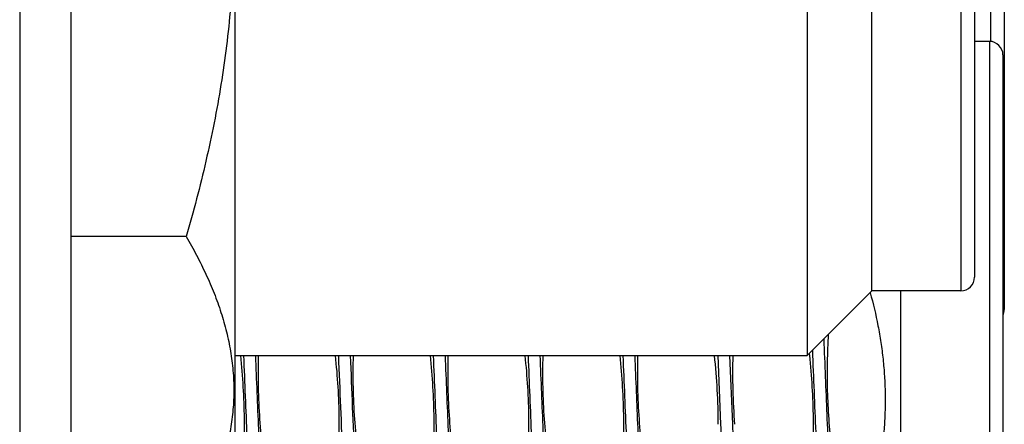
# Model space of a CAD drawing. Header units: inches. Extents: x 0 to 22, y 0 to 17.
# Tile 10 of 91: x 2.391 to 2.68, y 8.933 to 9.051. Entities that reach past the tile are written whole.
import ezdxf

# ---------------------------------------------------------------- set-up
doc = ezdxf.new("R2010")
doc.units = ezdxf.units.IN
doc.header["$LTSCALE"] = 1.21
doc.header["$MEASUREMENT"] = 0
doc.layers.get('0').update_dxf_attribs({"linetype": 'CONTINUOUS'})

msp = doc.modelspace()

# ---------------------------------------------------------------- linework, layer by layer
at = {"color": 7, "linetype": 'CONTINUOUS'}
for p, q in [((2.391369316, 12.0913635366), (2.391369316, 7.9554535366)), ((2.406369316, 12.0773635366), (2.406369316, 7.9554535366)), ((2.454369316, 9.2332194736), (2.454369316, 8.9222194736)), ((2.622003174, 9.1840444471), (2.622003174, 8.9527194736)), ((2.641003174, 8.9717194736), (2.641003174, 9.1837194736)), ((2.671003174, 9.1797194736), (2.671003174, 8.9757194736)), ((2.6797551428, 9.1702039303), (2.6797551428, 8.9662039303)), ((2.675369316, 9.0448537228), (2.671003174, 9.0448537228)), ((2.679369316, 9.0408537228), (2.679369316, 8.8388537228)), ((2.4401472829, 8.9876528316), (2.406369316, 8.9876528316)), ((2.641003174, 8.9717194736), (2.622003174, 8.9527194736)), ((2.667003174, 8.9717194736), (2.641003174, 8.9717194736)), ((2.649369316, 8.9717194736), (2.649369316, 8.8348537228)), ((2.454369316, 8.9527194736), (2.622003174, 8.9527194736)), ((2.622595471, 8.9532853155), (2.6226491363, 8.9527921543))]:
    msp.add_line(p, q, dxfattribs=at)
at = {"color": 9, "linetype": 'CONTINUOUS'}
for p, q in [((2.667003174, 9.1837194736), (2.667003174, 8.9717194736)), ((2.6757551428, 9.1742039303), (2.6757551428, 9.0448537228)), ((2.675369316, 9.0448537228), (2.675369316, 8.8348537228)), ((2.5958192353, 8.9527285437), (2.5966372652, 8.932666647)), ((2.5992833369, 8.9527285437), (2.6001013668, 8.932666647))]:
    msp.add_line(p, q, dxfattribs=at)
at = {"color": 7, "linetype": 'CONTINUOUS'}
for centre, radius, start, end in [((2.675369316, 9.0408537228), 0.004, 0, 90), ((2.667003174, 8.9757194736), 0.004, 270, 360), ((2.6757551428, 8.9662039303), 0.004, 334.8789518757, 360), ((2.4040577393, 8.9321413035), 0.1919285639, 0.1345383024, 6.1558787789), ((2.7900615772, 8.9474946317), 0.1898943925, 178.4230885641, 184.501123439)]:
    msp.add_arc(centre, radius, start, end, dxfattribs=at)
for points, knots in [([(2.4401472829, 9.1677861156), (2.4412040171, 9.1641254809), (2.443228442, 9.1567780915), (2.4459643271, 9.1456785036), (2.4483643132, 9.13450109), (2.4503924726, 9.1232499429), (2.4520140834, 9.1119327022), (2.4531979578, 9.1005610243), (2.4539191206, 9.0891504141), (2.4541613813, 9.0777194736), (2.4539191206, 9.0662885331), (2.4531979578, 9.0548779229), (2.4520140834, 9.043506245), (2.4503924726, 9.0321890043), (2.4483643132, 9.0209378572), (2.4459643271, 9.0097604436), (2.443228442, 8.9986608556), (2.4412040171, 8.9913134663), (2.4401472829, 8.9876528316)], [0, 0, 0, 0, 0.0625007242, 0.1250011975, 0.1875015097, 0.2500015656, 0.3125013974, 0.3750010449, 0.437500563, 0.5, 0.562499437, 0.6249989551, 0.6874986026, 0.7499984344, 0.8124984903, 0.8749988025, 0.9374992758, 1, 1, 1, 1]), ([(2.4401472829, 8.9876528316), (2.4411954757, 8.9858373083), (2.4432042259, 8.9821950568), (2.4459421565, 8.976646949), (2.4483454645, 8.9710579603), (2.450378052, 8.9654294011), (2.4520047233, 8.9597643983), (2.453193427, 8.9540685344), (2.4539181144, 8.9483500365), (2.4541616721, 8.9426195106), (2.4539181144, 8.9368889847), (2.453193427, 8.9311704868), (2.4520047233, 8.9254746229), (2.450378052, 8.9198096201), (2.4483454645, 8.9141810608), (2.4459421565, 8.9085920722), (2.4432042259, 8.9030439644), (2.4411954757, 8.8994017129), (2.4401472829, 8.8975861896)], [0, 0, 0, 0, 0.0659400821, 0.1307867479, 0.1945292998, 0.2572012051, 0.3188935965, 0.3797644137, 0.4400392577, 0.5, 0.5599607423, 0.6202355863, 0.6811064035, 0.7427987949, 0.8054707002, 0.8692132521, 0.9340599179, 1, 1, 1, 1]), ([(2.6404781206, 8.9711738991), (2.6413569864, 8.9679780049), (2.642502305, 8.9631329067), (2.6436319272, 8.956598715), (2.6442706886, 8.9516655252), (2.6446922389, 8.9467090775), (2.6448907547, 8.9417386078), (2.6448633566, 8.9367642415), (2.6446104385, 8.9317962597), (2.6441356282, 8.926844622), (2.6434454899, 8.9219184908), (2.6425490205, 8.9170257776), (2.6410934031, 8.9105562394), (2.6388152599, 8.9025806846), (2.6365733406, 8.8963369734), (2.6353646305, 8.8932504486)], [0, 0, 0, 0, 0.1249840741, 0.1874877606, 0.2499913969, 0.312495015, 0.3749986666, 0.4375023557, 0.5000060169, 0.5625096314, 0.6250132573, 0.6875169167, 0.7500205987, 0.8750075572, 1, 1, 1, 1]), ([(2.6353646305, 8.8932504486), (2.6339699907, 8.8986087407), (2.6321120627, 8.9067118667), (2.6302188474, 8.9176252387), (2.6291167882, 8.9258604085), (2.6283553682, 8.9341341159), (2.6279507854, 8.9424331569), (2.6279111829, 8.950741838), (2.6281274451, 8.9562771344), (2.6282945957, 8.9590408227)], [0, 0, 0, 0, 0.2499771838, 0.3749817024, 0.4999857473, 0.6249894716, 0.7499929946, 0.8749964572, 1, 1, 1, 1]), ([(2.4559946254, 8.9527224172), (2.4563223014, 8.9496661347), (2.4568366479, 8.9435373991), (2.4571646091, 8.9343183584), (2.4570416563, 8.925094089), (2.4564742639, 8.9158867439), (2.455481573, 8.9067156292), (2.4536301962, 8.8945585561), (2.4516995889, 8.8855315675), (2.450222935, 8.879564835)], [0, 0, 0, 0, 0.1250041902, 0.2500080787, 0.3750119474, 0.5000161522, 0.6250209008, 0.7500264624, 1, 1, 1, 1]), ([(2.4726101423, 8.879564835), (2.4716942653, 8.8825245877), (2.4699415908, 8.8884689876), (2.4675862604, 8.8974618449), (2.4655434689, 8.9065312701), (2.4638532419, 8.9156733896), (2.4625538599, 8.9248796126), (2.4616781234, 8.9341361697), (2.4612494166, 8.9434241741), (2.4612687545, 8.9496233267), (2.4613540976, 8.9527202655)], [0, 0, 0, 0, 0.1250024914, 0.2500041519, 0.3750051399, 0.5000052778, 0.6250047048, 0.7500034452, 0.8750017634, 1, 1, 1, 1]), ([(2.4837716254, 8.9527224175), (2.4840993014, 8.949666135), (2.4846136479, 8.9435373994), (2.4849416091, 8.9343183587), (2.4848186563, 8.9250940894), (2.4842512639, 8.9158867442), (2.483258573, 8.9067156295), (2.4814071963, 8.8945585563), (2.4794765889, 8.8855315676), (2.477999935, 8.879564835)], [0, 0, 0, 0, 0.1250041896, 0.2500080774, 0.3750119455, 0.50001615, 0.6250208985, 0.7500264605, 1, 1, 1, 1]), ([(2.5003871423, 8.879564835), (2.4994712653, 8.8825245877), (2.4977185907, 8.8884689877), (2.4953632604, 8.897461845), (2.4933204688, 8.9065312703), (2.4916302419, 8.9156733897), (2.4903308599, 8.9248796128), (2.4894551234, 8.9341361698), (2.4890264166, 8.9434241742), (2.4890457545, 8.9496233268), (2.4891310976, 8.9527202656)], [0, 0, 0, 0, 0.1250024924, 0.2500041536, 0.3750051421, 0.50000528, 0.6250047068, 0.7500034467, 0.8750017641, 1, 1, 1, 1]), ([(2.5115486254, 8.9527224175), (2.5118763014, 8.949666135), (2.5123906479, 8.9435373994), (2.5127186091, 8.9343183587), (2.5125956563, 8.9250940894), (2.5120282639, 8.9158867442), (2.511035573, 8.9067156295), (2.5091841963, 8.8945585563), (2.5072535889, 8.8855315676), (2.505776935, 8.879564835)], [0, 0, 0, 0, 0.1250041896, 0.2500080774, 0.3750119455, 0.50001615, 0.6250208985, 0.7500264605, 1, 1, 1, 1]), ([(2.5281641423, 8.879564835), (2.5272482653, 8.8825245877), (2.5254955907, 8.8884689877), (2.5231402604, 8.897461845), (2.5210974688, 8.9065312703), (2.5194072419, 8.9156733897), (2.5181078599, 8.9248796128), (2.5172321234, 8.9341361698), (2.5168034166, 8.9434241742), (2.5168227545, 8.9496233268), (2.5169080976, 8.9527202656)], [0, 0, 0, 0, 0.1250024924, 0.2500041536, 0.3750051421, 0.50000528, 0.6250047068, 0.7500034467, 0.8750017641, 1, 1, 1, 1]), ([(2.5393256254, 8.9527224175), (2.5396533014, 8.949666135), (2.5401676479, 8.9435373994), (2.5404956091, 8.9343183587), (2.5403726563, 8.9250940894), (2.5398052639, 8.9158867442), (2.538812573, 8.9067156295), (2.5369611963, 8.8945585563), (2.5350305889, 8.8855315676), (2.533553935, 8.879564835)], [0, 0, 0, 0, 0.1250041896, 0.2500080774, 0.3750119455, 0.50001615, 0.6250208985, 0.7500264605, 1, 1, 1, 1]), ([(2.5559411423, 8.879564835), (2.5550252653, 8.8825245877), (2.5532725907, 8.8884689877), (2.5509172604, 8.897461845), (2.5488744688, 8.9065312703), (2.5471842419, 8.9156733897), (2.5458848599, 8.9248796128), (2.5450091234, 8.9341361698), (2.5445804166, 8.9434241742), (2.5445997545, 8.9496233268), (2.5446850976, 8.9527202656)], [0, 0, 0, 0, 0.1250024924, 0.2500041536, 0.3750051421, 0.50000528, 0.6250047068, 0.7500034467, 0.8750017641, 1, 1, 1, 1]), ([(2.5671026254, 8.9527224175), (2.5674303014, 8.949666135), (2.5679446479, 8.9435373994), (2.5682726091, 8.9343183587), (2.5681496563, 8.9250940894), (2.5675822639, 8.9158867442), (2.566589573, 8.9067156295), (2.5647381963, 8.8945585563), (2.5628075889, 8.8855315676), (2.561330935, 8.879564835)], [0, 0, 0, 0, 0.1250041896, 0.2500080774, 0.3750119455, 0.50001615, 0.6250208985, 0.7500264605, 1, 1, 1, 1]), ([(2.5837181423, 8.879564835), (2.5828022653, 8.8825245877), (2.5810495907, 8.8884689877), (2.5786942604, 8.897461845), (2.5766514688, 8.9065312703), (2.5749612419, 8.9156733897), (2.5736618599, 8.9248796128), (2.5727861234, 8.9341361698), (2.5723574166, 8.9434241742), (2.5723767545, 8.9496233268), (2.5724620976, 8.9527202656)], [0, 0, 0, 0, 0.1250024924, 0.2500041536, 0.3750051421, 0.50000528, 0.6250047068, 0.7500034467, 0.8750017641, 1, 1, 1, 1]), ([(2.6226491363, 8.9527921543), (2.6229781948, 8.9497330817), (2.623495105, 8.9435986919), (2.6238261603, 8.9343709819), (2.6237054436, 8.9251379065), (2.6231393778, 8.9159216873), (2.6221471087, 8.9067417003), (2.620295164, 8.8945728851), (2.618362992, 8.8855372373), (2.616884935, 8.879564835)], [0, 0, 0, 0, 0.125004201, 0.2500080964, 0.3750119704, 0.5000161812, 0.6250209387, 0.7500265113, 1, 1, 1, 1])]:
    msp.add_open_spline(points, degree=3, knots=knots, dxfattribs=at)
at = {"color": 9, "linetype": 'CONTINUOUS'}
for points, knots in [([(2.6268605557, 8.9575873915), (2.6271649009, 8.9502105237), (2.6276136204, 8.9391485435), (2.6282133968, 8.9244555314), (2.6286630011, 8.9136002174), (2.6291124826, 8.9030191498), (2.6295617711, 8.8928228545), (2.6300107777, 8.883117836), (2.6304593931, 8.8740054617), (2.6309074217, 8.8655808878), (2.6313546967, 8.857932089), (2.6317387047, 8.852080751), (2.6320499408, 8.8478471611), (2.6322748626, 8.8450266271), (2.6324995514, 8.8424538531), (2.6327239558, 8.8401355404), (2.6329479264, 8.8380776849), (2.6331713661, 8.8362856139), (2.6333647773, 8.8349615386), (2.6335222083, 8.8340393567), (2.6336345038, 8.8334501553), (2.6337466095, 8.8329303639), (2.6338584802, 8.8324802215), (2.6339700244, 8.8320999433), (2.6340514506, 8.8318721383), (2.6340933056, 8.8317707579)], [0, 0, 0, 0, 0.1756499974, 0.2633884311, 0.3498478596, 0.4341266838, 0.5153461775, 0.5926599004, 0.6652623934, 0.7323979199, 0.7933687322, 0.8475424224, 0.8719026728, 0.8943600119, 0.9148573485, 0.9333429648, 0.949771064, 0.9641026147, 0.9763057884, 0.9816018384, 0.9863582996, 0.9905744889, 0.9942509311, 0.9973906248, 1, 1, 1, 1]), ([(2.4569344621, 8.9527230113), (2.4570972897, 8.9487508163), (2.4574209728, 8.9408025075), (2.4579043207, 8.9289222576), (2.4583876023, 8.9171741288), (2.4588707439, 8.905700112), (2.4593536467, 8.8946388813), (2.4598362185, 8.8841241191), (2.4602457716, 8.8757619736), (2.460575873, 8.8694403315), (2.4608183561, 8.8650088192), (2.4610607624, 8.8608036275), (2.4613030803, 8.8568374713), (2.4615452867, 8.8531223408), (2.4617873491, 8.8496694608), (2.4620292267, 8.8464892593), (2.4622708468, 8.8435913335), (2.4625121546, 8.8409844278), (2.4627193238, 8.8389981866), (2.462886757, 8.8375608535), (2.4630079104, 8.8365978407), (2.4631289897, 8.8357128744), (2.4632499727, 8.8349066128), (2.4633708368, 8.8341796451), (2.4634915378, 8.8335324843), (2.4636120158, 8.8329655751), (2.4637321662, 8.832479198), (2.4638519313, 8.8320736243), (2.4639564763, 8.8317877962), (2.4640421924, 8.8316012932), (2.4641025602, 8.8314902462), (2.4641629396, 8.8313993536), (2.464223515, 8.8313284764), (2.4642846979, 8.8312775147), (2.4643472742, 8.8312468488), (2.4644114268, 8.8312380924), (2.4644753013, 8.8312522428), (2.4645374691, 8.8312878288), (2.4645984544, 8.8313435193), (2.4646589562, 8.8314191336), (2.4646961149, 8.8314780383), (2.4647149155, 8.8315105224)], [0, 0, 0, 0, 0.0974578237, 0.1950096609, 0.2914783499, 0.385699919, 0.476537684, 0.5628961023, 0.6437342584, 0.6817760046, 0.7180784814, 0.7525325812, 0.7850347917, 0.8154875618, 0.8437998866, 0.8698874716, 0.8936729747, 0.915086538, 0.9340664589, 0.9426269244, 0.9505597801, 0.9578598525, 0.9645229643, 0.9705454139, 0.975924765, 0.9806599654, 0.9847514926, 0.9882030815, 0.9910233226, 0.9922023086, 0.9932320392, 0.9941188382, 0.9948727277, 0.9955101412, 0.996058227, 0.9965590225, 0.9970664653, 0.9976325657, 0.9982956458, 0.9990799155, 1, 1, 1, 1]), ([(2.4603985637, 8.9527230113), (2.460693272, 8.9455335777), (2.4611291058, 8.9347743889), (2.4617138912, 8.920509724), (2.4621513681, 8.9100275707), (2.4625887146, 8.8998402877), (2.4630258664, 8.8900485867), (2.4634627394, 8.880749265), (2.4638992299, 8.8720342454), (2.464335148, 8.8639896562), (2.4647703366, 8.8566949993), (2.4651440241, 8.851119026), (2.4654468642, 8.8470870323), (2.4656656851, 8.844401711), (2.4658842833, 8.8419524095), (2.4661026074, 8.8397451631), (2.4663205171, 8.8377853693), (2.466537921, 8.8360778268), (2.4667260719, 8.8348155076), (2.466879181, 8.8339356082), (2.4669884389, 8.8333726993), (2.4670975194, 8.8328755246), (2.467206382, 8.8324442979), (2.4673149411, 8.8320792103), (2.4673940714, 8.831860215), (2.4674347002, 8.8317625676)], [0, 0, 0, 0, 0.1780466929, 0.2664466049, 0.353265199, 0.43764569, 0.5187555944, 0.5957948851, 0.6680041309, 0.734672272, 0.7951436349, 0.8488250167, 0.8729530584, 0.8951928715, 0.915491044, 0.9337993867, 0.9500751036, 0.9642818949, 0.9763904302, 0.9816510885, 0.9863804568, 0.9905780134, 0.9942444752, 0.9973829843, 1, 1, 1, 1]), ([(2.4847113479, 8.9527257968), (2.4849176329, 8.9476934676), (2.4853262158, 8.937643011), (2.4859359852, 8.9226859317), (2.4865454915, 8.9080613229), (2.4871544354, 8.8940523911), (2.4877625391, 8.8809304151), (2.4882819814, 8.8706674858), (2.4887029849, 8.8630899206), (2.4890092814, 8.8579464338), (2.4893153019, 8.8531999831), (2.4895292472, 8.8501714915), (2.4896372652, 8.8487274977)], [0, 0, 0, 0, 0.1451199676, 0.2898263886, 0.4313213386, 0.5668694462, 0.6938512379, 0.809814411, 0.8629555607, 0.9125224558, 0.9582774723, 1, 1, 1, 1]), ([(2.4881754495, 8.9527257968), (2.4883817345, 8.9476934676), (2.4887903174, 8.937643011), (2.4894000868, 8.9226859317), (2.4900095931, 8.9080613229), (2.490618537, 8.8940523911), (2.4912266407, 8.8809304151), (2.491746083, 8.8706674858), (2.4921670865, 8.8630899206), (2.492473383, 8.8579464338), (2.4927794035, 8.8531999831), (2.4929933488, 8.8501714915), (2.4931013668, 8.8487274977)], [0, 0, 0, 0, 0.1451199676, 0.2898263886, 0.4313213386, 0.5668694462, 0.6938512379, 0.809814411, 0.8629555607, 0.9125224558, 0.9582774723, 1, 1, 1, 1]), ([(2.5124882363, 8.9527285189), (2.5126510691, 8.9487562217), (2.5129747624, 8.9408076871), (2.5134581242, 8.9289270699), (2.5139414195, 8.9171785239), (2.5144245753, 8.9057040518), (2.5149074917, 8.894642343), (2.5153900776, 8.8841270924), (2.5157996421, 8.875764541), (2.5161297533, 8.8694425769), (2.516372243, 8.8650108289), (2.5166146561, 8.860805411), (2.5168569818, 8.8568390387), (2.5170991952, 8.8531236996), (2.5173412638, 8.8496706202), (2.5175831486, 8.8464902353), (2.5178247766, 8.8435921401), (2.5180660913, 8.8409850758), (2.5182732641, 8.838998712), (2.5184407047, 8.8375612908), (2.5185618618, 8.8365982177), (2.5186829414, 8.8357131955), (2.5188039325, 8.8349068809), (2.5189247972, 8.8341798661), (2.5190455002, 8.8335326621), (2.519165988, 8.8329657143), (2.5192861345, 8.8324793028), (2.5194059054, 8.8320736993), (2.5195104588, 8.8317878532), (2.5195961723, 8.8316013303), (2.5196565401, 8.8314902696), (2.5197169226, 8.8313993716), (2.5197775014, 8.8313284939), (2.5198386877, 8.8312775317), (2.5199012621, 8.8312468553), (2.5199654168, 8.8312380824), (2.520029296, 8.8312522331), (2.520091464, 8.8312878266), (2.5201524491, 8.8313435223), (2.5202129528, 8.8314191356), (2.5202501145, 8.831478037), (2.5202689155, 8.831510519)], [0, 0, 0, 0, 0.0974559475, 0.1950064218, 0.2914742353, 0.385695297, 0.4765329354, 0.5628914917, 0.6437299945, 0.6817719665, 0.7180747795, 0.7525291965, 0.7850316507, 0.8154847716, 0.843797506, 0.8698853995, 0.8936711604, 0.9150851, 0.9340653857, 0.9426259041, 0.9505589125, 0.9578591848, 0.9645223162, 0.9705449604, 0.9759244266, 0.9806596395, 0.9847513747, 0.9882029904, 0.9910232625, 0.9922023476, 0.9932321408, 0.9941189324, 0.9948727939, 0.9955102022, 0.9960583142, 0.996559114, 0.9970665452, 0.9976326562, 0.9982957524, 0.9990799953, 1, 1, 1, 1]), ([(2.5159523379, 8.9527285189), (2.5162521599, 8.9454143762), (2.516695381, 8.9344705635), (2.5172903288, 8.9199654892), (2.5177353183, 8.9093177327), (2.5181801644, 8.8989824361), (2.5186247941, 8.8890653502), (2.51906912, 8.8796679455), (2.5195129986, 8.8708863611), (2.5199563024, 8.8628104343), (2.5203355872, 8.8565603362), (2.5206422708, 8.8519746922), (2.5208651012, 8.848866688), (2.5210877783, 8.8459915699), (2.5213102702, 8.8433566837), (2.5215325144, 8.8409687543), (2.5217543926, 8.8388338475), (2.5219758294, 8.83695739), (2.5221670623, 8.8355583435), (2.522322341, 8.8345724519), (2.5224335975, 8.8339329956), (2.5225447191, 8.8333612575), (2.522655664, 8.8328575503), (2.5227663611, 8.8324221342), (2.5228767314, 8.8320550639), (2.5229866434, 8.831756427), (2.5230683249, 8.8315837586), (2.5231107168, 8.8315105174)], [0, 0, 0, 0, 0.1807094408, 0.2703817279, 0.3583750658, 0.4437906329, 0.5257562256, 0.6034351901, 0.6760349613, 0.7428156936, 0.803097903, 0.8306080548, 0.8562699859, 0.8800190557, 0.9017956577, 0.9215459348, 0.9392216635, 0.9547806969, 0.9681881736, 0.9740764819, 0.9794177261, 0.9842101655, 0.9884534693, 0.9921485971, 0.9952986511, 0.997910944, 1, 1, 1, 1]), ([(2.5402654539, 8.9527232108), (2.5404282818, 8.9487510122), (2.5407519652, 8.9408026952), (2.5412353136, 8.928922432), (2.5417185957, 8.917174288), (2.5422017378, 8.9057002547), (2.542684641, 8.8946390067), (2.5431672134, 8.8841242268), (2.5435767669, 8.8757620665), (2.5439068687, 8.8694404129), (2.5441493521, 8.865008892), (2.5443917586, 8.8608036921), (2.5446340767, 8.856837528), (2.5448762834, 8.85312239), (2.545118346, 8.8496695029), (2.5453602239, 8.8464892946), (2.5456018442, 8.8435913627), (2.5458431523, 8.8409844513), (2.5460503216, 8.8389982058), (2.5462177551, 8.8375608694), (2.5463389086, 8.8365978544), (2.546459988, 8.835712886), (2.5465809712, 8.8349066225), (2.5467018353, 8.8341796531), (2.5468225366, 8.8335324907), (2.5469430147, 8.8329655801), (2.547063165, 8.8324792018), (2.5471829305, 8.832073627), (2.5472874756, 8.8317877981), (2.5473731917, 8.8316012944), (2.5474335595, 8.8314902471), (2.5474939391, 8.8313993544), (2.5475545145, 8.8313284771), (2.5476156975, 8.8312775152), (2.5476782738, 8.8312468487), (2.5477424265, 8.8312380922), (2.5478063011, 8.8312522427), (2.5478684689, 8.8312878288), (2.5479294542, 8.8313435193), (2.5479899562, 8.8314191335), (2.5480271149, 8.8314780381), (2.5480459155, 8.8315105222)], [0, 0, 0, 0, 0.0974577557, 0.1950095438, 0.2914782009, 0.3856997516, 0.4765375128, 0.5628959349, 0.6437341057, 0.6817758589, 0.7180783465, 0.7525324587, 0.7850346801, 0.8154874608, 0.8437997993, 0.8698873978, 0.8936729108, 0.9150864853, 0.9340664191, 0.9426268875, 0.9505597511, 0.957859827, 0.9645229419, 0.9705453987, 0.9759247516, 0.9806599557, 0.9847514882, 0.9882030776, 0.9910233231, 0.9922023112, 0.9932320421, 0.9941188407, 0.9948727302, 0.9955101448, 0.9960582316, 0.9965590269, 0.9970664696, 0.99763257, 0.9982956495, 0.9990799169, 1, 1, 1, 1]), ([(2.5437295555, 8.9527232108), (2.5440293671, 8.9454092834), (2.5444725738, 8.9344658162), (2.5450675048, 8.9199612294), (2.5455124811, 8.9093138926), (2.5459573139, 8.898979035), (2.5464019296, 8.8890623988), (2.5468462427, 8.879665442), (2.5472901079, 8.870884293), (2.5477333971, 8.862808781), (2.5481126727, 8.856559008), (2.548419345, 8.85197361), (2.5486421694, 8.8488657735), (2.5488648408, 8.845990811), (2.5490873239, 8.8433560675), (2.5493095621, 8.8409682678), (2.5495314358, 8.8388334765), (2.5497528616, 8.8369571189), (2.5499440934, 8.835558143), (2.5500993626, 8.8345723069), (2.5502106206, 8.8339328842), (2.5503217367, 8.8333611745), (2.5504326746, 8.8328574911), (2.5505433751, 8.8324220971), (2.5506537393, 8.8320550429), (2.550763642, 8.8317564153), (2.5508453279, 8.8315837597), (2.5508877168, 8.831510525)], [0, 0, 0, 0, 0.1807120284, 0.2703850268, 0.3583787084, 0.4437943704, 0.5257598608, 0.6034384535, 0.6760378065, 0.7428180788, 0.8030996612, 0.8306096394, 0.8562712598, 0.8800200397, 0.901796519, 0.9215465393, 0.9392220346, 0.9547810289, 0.9681883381, 0.974076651, 0.9794177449, 0.9842102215, 0.9884535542, 0.9921485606, 0.9952986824, 0.9979110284, 1, 1, 1, 1]), ([(2.5680423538, 8.9527256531), (2.5682051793, 8.9487535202), (2.5685288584, 8.9408053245), (2.5690121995, 8.9289252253), (2.5694954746, 8.9171772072), (2.5699786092, 8.9057032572), (2.570461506, 8.8946420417), (2.5709440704, 8.8841272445), (2.5713536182, 8.8757650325), (2.5716837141, 8.8694433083), (2.5719261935, 8.8650117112), (2.5721685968, 8.8608064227), (2.5724109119, 8.8568401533), (2.5726531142, 8.8531248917), (2.5728951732, 8.8496718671), (2.5731370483, 8.8464915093), (2.5733786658, 8.8435934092), (2.5736199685, 8.840986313), (2.5738271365, 8.8389999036), (2.5739945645, 8.8375624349), (2.5741157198, 8.8365993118), (2.5742367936, 8.8357142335), (2.5743577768, 8.8349078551), (2.5744786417, 8.8341807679), (2.5745993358, 8.8335334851), (2.5747198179, 8.8329664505), (2.5748399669, 8.832479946), (2.5749597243, 8.8320742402), (2.5750642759, 8.8317883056), (2.5751499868, 8.8316017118), (2.5752103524, 8.8314905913), (2.5752707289, 8.8313996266), (2.5753313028, 8.8313286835), (2.5753924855, 8.8312776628), (2.5754550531, 8.8312469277), (2.5755191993, 8.8312380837), (2.5755830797, 8.8312521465), (2.5756452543, 8.8312876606), (2.5757062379, 8.8313432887), (2.5757667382, 8.8314188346), (2.5758038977, 8.831477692), (2.5758226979, 8.8315101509)], [0, 0, 0, 0, 0.0974545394, 0.1950033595, 0.2914693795, 0.3856887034, 0.4765246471, 0.5628818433, 0.6437192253, 0.6817608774, 0.7180634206, 0.7525176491, 0.7850201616, 0.8154735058, 0.8437865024, 0.8698748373, 0.893661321, 0.9150761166, 0.9340573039, 0.9426184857, 0.9505520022, 0.9578529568, 0.9645168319, 0.9705401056, 0.9759204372, 0.9806564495, 0.984748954, 0.9882015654, 0.9910226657, 0.9922021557, 0.9932324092, 0.9941196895, 0.9948739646, 0.9955116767, 0.9960599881, 0.9965608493, 0.9970681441, 0.9976339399, 0.9982966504, 0.999080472, 1, 1, 1, 1]), ([(2.5715064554, 8.9527256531), (2.5717966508, 8.9456463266), (2.5722259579, 8.9350502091), (2.5728017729, 8.9209980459), (2.5732326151, 8.9106626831), (2.5736633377, 8.9006071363), (2.5740938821, 8.8909277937), (2.5745241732, 8.881717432), (2.5749541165, 8.8730643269), (2.5753835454, 8.8650513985), (2.5758123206, 8.8577554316), (2.576180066, 8.8521566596), (2.5764778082, 8.8480883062), (2.5766933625, 8.8453617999), (2.5769087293, 8.8428618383), (2.577123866, 8.8405943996), (2.5773386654, 8.8385648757), (2.5775530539, 8.8367780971), (2.5777381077, 8.8354436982), (2.5778882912, 8.8345012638), (2.5779959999, 8.8338881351), (2.5781035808, 8.8333384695), (2.5782110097, 8.8328525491), (2.5783182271, 8.8324306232), (2.5783953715, 8.8321723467), (2.5784347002, 8.8320543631)], [0, 0, 0, 0, 0.1757670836, 0.2630776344, 0.3488899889, 0.4323830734, 0.5127581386, 0.5892464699, 0.6611170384, 0.7276834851, 0.7883108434, 0.8424222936, 0.8668718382, 0.889505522, 0.9102703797, 0.9291184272, 0.9460065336, 0.9608974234, 0.9737600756, 0.9794230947, 0.9845709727, 0.9892023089, 0.9933165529, 0.9969148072, 1, 1, 1, 1]), ([(2.6235337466, 8.9542516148), (2.6236980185, 8.9502513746), (2.6240245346, 8.9422409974), (2.6245117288, 8.9302598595), (2.6249988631, 8.9183965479), (2.6254858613, 8.9067967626), (2.625972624, 8.8956029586), (2.6264590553, 8.8849526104), (2.6268718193, 8.8764772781), (2.6272045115, 8.8700663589), (2.6274489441, 8.8655698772), (2.6276933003, 8.8613016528), (2.6279375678, 8.857274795), (2.6281817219, 8.8535016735), (2.6284257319, 8.849993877), (2.6286695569, 8.8467621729), (2.628913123, 8.8438164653), (2.6291563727, 8.8411657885), (2.6293651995, 8.8391456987), (2.6295339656, 8.8376834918), (2.6296560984, 8.8367035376), (2.6297781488, 8.8358028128), (2.6299001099, 8.8349819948), (2.6300219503, 8.8342416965), (2.6301436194, 8.8335824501), (2.6302650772, 8.8330047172), (2.6303861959, 8.8325087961), (2.6305069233, 8.8320949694), (2.6306123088, 8.8318030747), (2.6306986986, 8.8316123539), (2.6307595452, 8.8314986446), (2.6308203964, 8.8314054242), (2.6308814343, 8.8313325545), (2.6309430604, 8.8312799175), (2.6310060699, 8.8312478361), (2.631070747, 8.8312379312), (2.6311352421, 8.8312513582), (2.6311979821, 8.8312866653), (2.6312594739, 8.8313424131), (2.6313204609, 8.8314183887), (2.6313578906, 8.8314776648), (2.631376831, 8.8315103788)], [0, 0, 0, 0, 0.0969345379, 0.1941064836, 0.2903243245, 0.3844083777, 0.4752051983, 0.5616021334, 0.6425407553, 0.6806507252, 0.717030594, 0.7515691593, 0.7841610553, 0.8147069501, 0.8431138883, 0.8692958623, 0.8931740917, 0.914677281, 0.9337421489, 0.9423429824, 0.9503145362, 0.9576517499, 0.9643499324, 0.9704055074, 0.9758159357, 0.9805797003, 0.9846975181, 0.9881727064, 0.9910134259, 0.9922014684, 0.9932392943, 0.9941330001, 0.9948923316, 0.9955334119, 0.9960829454, 0.9965825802, 0.9970865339, 0.9976478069, 0.9983056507, 0.9990847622, 1, 1, 1, 1]), ([(2.5966372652, 8.932666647), (2.5967816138, 8.9291280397), (2.5970688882, 8.9221082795), (2.597501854, 8.9116985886), (2.5979347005, 8.9015614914), (2.5983673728, 8.8917950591), (2.5987997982, 8.8824938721), (2.5992318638, 8.8737479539), (2.5996634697, 8.865641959), (2.6000319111, 8.8593236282), (2.6003293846, 8.8546474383), (2.6005462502, 8.8514438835), (2.6007630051, 8.8484544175), (2.6009796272, 8.845686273), (2.6011960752, 8.8431461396), (2.6014122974, 8.8408401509), (2.6016281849, 8.8387738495), (2.6018436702, 8.8369522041), (2.6020296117, 8.8355899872), (2.6021804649, 8.8346263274), (2.6022887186, 8.83399812), (2.6023968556, 8.8334339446), (2.6025048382, 8.8329340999), (2.6026126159, 8.8324988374), (2.6027201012, 8.8321282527), (2.6028272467, 8.8318224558), (2.6029209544, 8.8316098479), (2.6029978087, 8.8314740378), (2.6030519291, 8.8313947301), (2.6031061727, 8.8313315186), (2.6031607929, 8.8312843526), (2.6032162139, 8.8312533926), (2.6032727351, 8.8312394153), (2.6033296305, 8.8312433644), (2.6033856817, 8.8312649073), (2.603440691, 8.8313030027), (2.6034951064, 8.8313571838), (2.6035492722, 8.8314274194), (2.6035828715, 8.8314810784), (2.603599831, 8.8315103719)], [0, 0, 0, 0, 0.1038537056, 0.2060222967, 0.3055214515, 0.4013884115, 0.4926974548, 0.5785671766, 0.6581691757, 0.7307366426, 0.7641616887, 0.7955723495, 0.8248935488, 0.8520556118, 0.8769940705, 0.8996505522, 0.9199729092, 0.9379153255, 0.9534397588, 0.9602858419, 0.9665172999, 0.9721321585, 0.9771299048, 0.9815112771, 0.9852791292, 0.9884403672, 0.991008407, 0.9920782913, 0.9930123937, 0.9938197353, 0.9945143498, 0.9951182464, 0.9956645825, 0.9961974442, 0.9967640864, 0.9974042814, 0.9981460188, 0.9990074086, 1, 1, 1, 1]), ([(2.6001013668, 8.932666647), (2.600362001, 8.9262773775), (2.6007513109, 8.9167860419), (2.6012814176, 8.9042881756), (2.6016749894, 8.8952914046), (2.6020684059, 8.8866508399), (2.6024616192, 8.8784355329), (2.6028545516, 8.8707111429), (2.6032471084, 8.8635393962), (2.6036391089, 8.8569775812), (2.6040304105, 8.851078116), (2.6043669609, 8.8465985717), (2.6046398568, 8.8433814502), (2.6048365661, 8.8412541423), (2.605033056, 8.8393239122), (2.6052292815, 8.8375945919), (2.6054250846, 8.8360695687), (2.6056203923, 8.8347518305), (2.6057897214, 8.8337855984), (2.6059277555, 8.8331190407), (2.6060259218, 8.8326978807), (2.6061239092, 8.8323301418), (2.6062216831, 8.8320158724), (2.60631916, 8.8317551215), (2.6063907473, 8.8316020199), (2.6064275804, 8.8315354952)], [0, 0, 0, 0, 0.1891541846, 0.2809932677, 0.3700239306, 0.4555364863, 0.5368490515, 0.613313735, 0.6843218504, 0.7493089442, 0.8077596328, 0.8592123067, 0.882186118, 0.9032643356, 0.9224066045, 0.9395770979, 0.954745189, 0.96788535, 0.9789794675, 0.9837561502, 0.9880191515, 0.9917697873, 0.9950113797, 0.9977506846, 1, 1, 1, 1])]:
    msp.add_open_spline(points, degree=3, knots=knots, dxfattribs=at)

doc.saveas('drawing.dxf')
